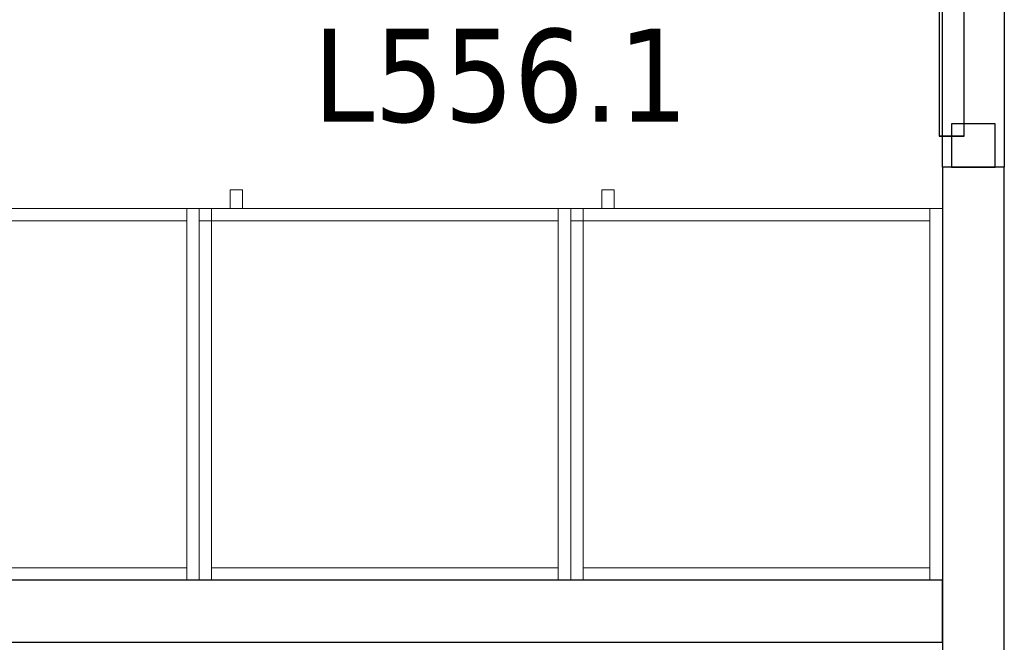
# Model space of a CAD drawing. Header units: metres. Extents: x 397.7 to 427.5, y 12.7 to 28.4.
# Tile 8 of 128: x 402.8 to 404.4, y 23.5 to 24.5. Entities that reach past the tile are written whole.
import ezdxf

# ---------------------------------------------------------------- set-up
doc = ezdxf.new("R2010")
doc.units = ezdxf.units.M
doc.layers.add('01_CARPINTERIA', color=5, linetype='Continuous', lineweight=25, true_color=0x0000ff)
for name, color, linetype, lineweight in [('02_MOBILIARIO', 7, 'Continuous', 18), ('A-DETL-____-MBND', 7, 'Continuous', 18), ('A-GENM-____-OTLN', 7, 'Continuous', 18), ('A-WALL-____-MCUT', 7, 'Continuous', 25), ('A-WALL-____-OTLN', 7, 'Continuous', 25), ('E-LITE-EQPM-IDEN', 7, 'Continuous', 30)]:
    doc.layers.add(name, color=color, linetype=linetype, lineweight=lineweight)
doc.styles.add('Tahoma_4', font='tahoma.ttf', dxfattribs={"height": 0.15})

# ---------------------------------------------------------------- blocks, each defined once
blk = doc.blocks.new('Family - Armai 60x60x60_P5-151204-08_ENLLUMENAT_P5')
at = {"layer": 'A-DETL-____-MBND', "color": 253, "true_color": 0xaaaaaa}
for p, q in [((0.05, 0.6), (0.05, 0.63)), ((0.05, 0.63), (0.07, 0.63)), ((0.05, 0.6), (0.05, 0.63)), ((0.07, 0.63), (0.05, 0.63)), ((0.07, 0.63), (0.07, 0.6)), ((0.07, 0.6), (0.07, 0.63)), ((0, 0.6), (0.02, 0.6)), ((0.02, 0.6), (0, 0.6)), ((0, 0), (0, 0.6)), ((0, 0.6), (0, 0)), ((0, 0.58), (0, 0.6)), ((0, 0.6), (0, 0.58)), ((0, 0.6), (0.02, 0.6)), ((0.02, 0.6), (0, 0.6)), ((0, 0.6), (0.6, 0.6)), ((0.6, 0.6), (0, 0.6)), ((0, 0), (0, 0.6)), ((0, 0.6), (0, 0)), ((0, 0.6), (0.6, 0.6)), ((0.6, 0.6), (0, 0.6)), ((0, 0), (0, 0.6)), ((0, 0.6), (0, 0)), ((0.02, 0.6), (0.02, 0)), ((0.02, 0), (0.02, 0.6)), ((0.02, 0.6), (0.02, 0.58)), ((0.02, 0.6), (0.02, 0.58)), ((0.02, 0.58), (0.02, 0.6)), ((0.02, 0.6), (0.58, 0.6)), ((0.02, 0.58), (0.02, 0.6)), ((0.58, 0.6), (0.02, 0.6)), ((0.07, 0.6), (0.05, 0.6)), ((0.05, 0.6), (0.07, 0.6)), ((0.58, 0.6), (0.58, 0.58)), ((0.58, 0.58), (0.58, 0.6)), ((0.58, 0.6), (0.6, 0.6)), ((0.6, 0.6), (0.58, 0.6)), ((0.58, 0), (0.58, 0.6)), ((0.58, 0.6), (0.58, 0)), ((0.6, 0.6), (0.6, 0)), ((0.6, 0), (0.6, 0.6)), ((0.6, 0.6), (0.6, 0)), ((0.6, 0), (0.6, 0.6)), ((0.6, 0.6), (0.6, 0)), ((0.6, 0), (0.6, 0.6)), ((0.02, 0.58), (0, 0.58)), ((0, 0.58), (0.02, 0.58)), ((0.58, 0.58), (0.02, 0.58)), ((0.02, 0.58), (0.58, 0.58)), ((0.02, 0), (0.02, 0.02)), ((0.02, 0.02), (0.58, 0.02)), ((0.02, 0), (0.02, 0.02)), ((0.58, 0.02), (0.02, 0.02)), ((0.58, 0.02), (0.58, 0)), ((0.58, 0), (0.58, 0.02)), ((0.02, 0), (0, 0)), ((0.02, 0), (0, 0)), ((0.6, 0), (0, 0)), ((0, 0), (0.6, 0)), ((0.6, 0), (0, 0)), ((0, 0), (0.6, 0)), ((0.58, 0), (0.02, 0)), ((0.02, 0), (0.58, 0)), ((0.6, 0), (0.58, 0)), ((0.6, 0), (0.58, 0))]:
    blk.add_line(p, q, dxfattribs=at)
blk = doc.blocks.new('Family - Evans P5-151227-08_ENLLUMENAT_P5')
at = {"layer": 'A-WALL-____-MCUT', "color": 253, "true_color": 0xaaaaaa}
for p, q in [((0.8878, 0.1), (0, 0.1)), ((0, 0.1), (0, 0)), ((0.8878, 0), (0.8878, 0.1)), ((0, 0), (0.8878, 0))]:
    blk.add_line(p, q, dxfattribs=at)
at = {"layer": 'A-WALL-____-OTLN', "color": 253, "true_color": 0xaaaaaa}
for p, q in [((0.8878, 0.1), (0, 0.1)), ((0, 0.1), (0, 0)), ((0.8878, 0), (0.8878, 0.1)), ((0, 0), (0.8878, 0))]:
    blk.add_line(p, q, dxfattribs=at)
at = {"layer": 'A-WALL-____-OTLN', "color": 253, "lineweight": 18, "true_color": 0xaaaaaa}
blk.add_line((0, 0), (0.8878, 0), dxfattribs=at)
blk = doc.blocks.new('Family - Armai 60x60x60_P5-151229-08_ENLLUMENAT_P5')
at = {"layer": 'A-DETL-____-MBND', "color": 253, "true_color": 0xaaaaaa}
for p, q in [((0.05, 0.6), (0.05, 0.63)), ((0.05, 0.63), (0.07, 0.63)), ((0.05, 0.6), (0.05, 0.63)), ((0.07, 0.63), (0.05, 0.63)), ((0.07, 0.63), (0.07, 0.6)), ((0.07, 0.6), (0.07, 0.63)), ((0, 0.6), (0.02, 0.6)), ((0.02, 0.6), (0, 0.6)), ((0, 0), (0, 0.6)), ((0, 0.6), (0, 0)), ((0, 0.58), (0, 0.6)), ((0, 0.6), (0, 0.58)), ((0, 0.6), (0.02, 0.6)), ((0.02, 0.6), (0, 0.6)), ((0, 0.6), (0.6, 0.6)), ((0.6, 0.6), (0, 0.6)), ((0, 0), (0, 0.6)), ((0, 0.6), (0, 0)), ((0, 0.6), (0.6, 0.6)), ((0.6, 0.6), (0, 0.6)), ((0, 0), (0, 0.6)), ((0, 0.6), (0, 0)), ((0.02, 0.6), (0.02, 0)), ((0.02, 0), (0.02, 0.6)), ((0.02, 0.6), (0.02, 0.58)), ((0.02, 0.6), (0.02, 0.58)), ((0.02, 0.58), (0.02, 0.6)), ((0.02, 0.6), (0.58, 0.6)), ((0.02, 0.58), (0.02, 0.6)), ((0.58, 0.6), (0.02, 0.6)), ((0.07, 0.6), (0.05, 0.6)), ((0.05, 0.6), (0.07, 0.6)), ((0.58, 0.6), (0.58, 0.58)), ((0.58, 0.58), (0.58, 0.6)), ((0.58, 0.6), (0.6, 0.6)), ((0.6, 0.6), (0.58, 0.6)), ((0.58, 0), (0.58, 0.6)), ((0.58, 0.6), (0.58, 0)), ((0.6, 0.6), (0.6, 0)), ((0.6, 0), (0.6, 0.6)), ((0.6, 0.6), (0.6, 0)), ((0.6, 0), (0.6, 0.6)), ((0.6, 0.6), (0.6, 0)), ((0.6, 0), (0.6, 0.6)), ((0.02, 0.58), (0, 0.58)), ((0, 0.58), (0.02, 0.58)), ((0.58, 0.58), (0.02, 0.58)), ((0.02, 0.58), (0.58, 0.58)), ((0.02, 0), (0.02, 0.02)), ((0.02, 0.02), (0.58, 0.02)), ((0.02, 0), (0.02, 0.02)), ((0.58, 0.02), (0.02, 0.02)), ((0.58, 0.02), (0.58, 0)), ((0.58, 0), (0.58, 0.02)), ((0.02, 0), (0, 0)), ((0.02, 0), (0, 0)), ((0.6, 0), (0, 0)), ((0, 0), (0.6, 0)), ((0.6, 0), (0, 0)), ((0, 0), (0.6, 0)), ((0.58, 0), (0.02, 0)), ((0.02, 0), (0.58, 0)), ((0.6, 0), (0.58, 0)), ((0.6, 0), (0.58, 0))]:
    blk.add_line(p, q, dxfattribs=at)
blk = doc.blocks.new('Family - Armai 60x60x60_P5-151255-08_ENLLUMENAT_P5')
at = {"layer": 'A-DETL-____-MBND', "color": 253, "true_color": 0xaaaaaa}
for p, q in [((0.05, 0.6), (0.05, 0.63)), ((0.05, 0.63), (0.07, 0.63)), ((0.05, 0.6), (0.05, 0.63)), ((0.07, 0.63), (0.05, 0.63)), ((0.07, 0.63), (0.07, 0.6)), ((0.07, 0.6), (0.07, 0.63)), ((0, 0.6), (0.6, 0.6)), ((0.6, 0.6), (0, 0.6)), ((0, 0), (0, 0.6)), ((0, 0.6), (0, 0)), ((0, 0.58), (0, 0.6)), ((0, 0.6), (0, 0.58)), ((0, 0.6), (0.02, 0.6)), ((0.02, 0.6), (0, 0.6)), ((0, 0.6), (0.02, 0.6)), ((0.02, 0.6), (0, 0.6)), ((0, 0), (0, 0.6)), ((0, 0.6), (0, 0)), ((0, 0.6), (0.6, 0.6)), ((0.6, 0.6), (0, 0.6)), ((0, 0), (0, 0.6)), ((0, 0.6), (0, 0)), ((0.02, 0.6), (0.02, 0.58)), ((0.02, 0.6), (0.02, 0.58)), ((0.02, 0.58), (0.02, 0.6)), ((0.02, 0.6), (0.58, 0.6)), ((0.02, 0.58), (0.02, 0.6)), ((0.58, 0.6), (0.02, 0.6)), ((0.02, 0.6), (0.02, 0)), ((0.02, 0), (0.02, 0.6)), ((0.07, 0.6), (0.05, 0.6)), ((0.05, 0.6), (0.07, 0.6)), ((0.58, 0.6), (0.58, 0.58)), ((0.58, 0.58), (0.58, 0.6)), ((0.58, 0.6), (0.6, 0.6)), ((0.6, 0.6), (0.58, 0.6)), ((0.58, 0), (0.58, 0.6)), ((0.58, 0.6), (0.58, 0)), ((0.6, 0.6), (0.6, 0)), ((0.6, 0), (0.6, 0.6)), ((0.6, 0.6), (0.6, 0)), ((0.6, 0), (0.6, 0.6)), ((0.6, 0.6), (0.6, 0)), ((0.6, 0), (0.6, 0.6)), ((0.02, 0.58), (0, 0.58)), ((0, 0.58), (0.02, 0.58)), ((0.58, 0.58), (0.02, 0.58)), ((0.02, 0.58), (0.58, 0.58)), ((0.02, 0), (0.02, 0.02)), ((0.02, 0.02), (0.58, 0.02)), ((0.02, 0), (0.02, 0.02)), ((0.58, 0.02), (0.02, 0.02)), ((0.58, 0.02), (0.58, 0)), ((0.58, 0), (0.58, 0.02)), ((0.6, 0), (0, 0)), ((0, 0), (0.6, 0)), ((0.02, 0), (0, 0)), ((0.02, 0), (0, 0)), ((0.6, 0), (0, 0)), ((0, 0), (0.6, 0)), ((0.58, 0), (0.02, 0)), ((0.02, 0), (0.58, 0)), ((0.6, 0), (0.58, 0)), ((0.6, 0), (0.58, 0))]:
    blk.add_line(p, q, dxfattribs=at)
blk = doc.blocks.new('Family - Armai 60x60x60_P5-151274-08_ENLLUMENAT_P5')
at = {"layer": 'A-DETL-____-MBND', "color": 253, "true_color": 0xaaaaaa}
for p, q in [((0.05, 0.6), (0.05, 0.63)), ((0.05, 0.63), (0.07, 0.63)), ((0.05, 0.6), (0.05, 0.63)), ((0.07, 0.63), (0.05, 0.63)), ((0.07, 0.63), (0.07, 0.6)), ((0.07, 0.6), (0.07, 0.63)), ((0, 0.58), (0, 0.6)), ((0, 0.6), (0, 0.58)), ((0, 0.6), (0.02, 0.6)), ((0.02, 0.6), (0, 0.6)), ((0, 0.6), (0.02, 0.6)), ((0.02, 0.6), (0, 0.6)), ((0, 0), (0, 0.6)), ((0, 0.6), (0, 0)), ((0, 0.6), (0.6, 0.6)), ((0.6, 0.6), (0, 0.6)), ((0, 0), (0, 0.6)), ((0, 0.6), (0, 0)), ((0, 0.6), (0.6, 0.6)), ((0.6, 0.6), (0, 0.6)), ((0, 0), (0, 0.6)), ((0, 0.6), (0, 0)), ((0.02, 0.6), (0.02, 0.58)), ((0.02, 0.6), (0.02, 0.58)), ((0.02, 0.6), (0.02, 0)), ((0.02, 0), (0.02, 0.6)), ((0.02, 0.58), (0.02, 0.6)), ((0.02, 0.6), (0.58, 0.6)), ((0.02, 0.58), (0.02, 0.6)), ((0.58, 0.6), (0.02, 0.6)), ((0.07, 0.6), (0.05, 0.6)), ((0.05, 0.6), (0.07, 0.6)), ((0.58, 0.6), (0.6, 0.6)), ((0.6, 0.6), (0.58, 0.6)), ((0.58, 0), (0.58, 0.6)), ((0.58, 0.6), (0.58, 0)), ((0.58, 0.6), (0.58, 0.58)), ((0.58, 0.58), (0.58, 0.6)), ((0.6, 0.6), (0.6, 0)), ((0.6, 0), (0.6, 0.6)), ((0.6, 0.6), (0.6, 0)), ((0.6, 0), (0.6, 0.6)), ((0.6, 0.6), (0.6, 0)), ((0.6, 0), (0.6, 0.6)), ((0.02, 0.58), (0, 0.58)), ((0, 0.58), (0.02, 0.58)), ((0.58, 0.58), (0.02, 0.58)), ((0.02, 0.58), (0.58, 0.58)), ((0.02, 0), (0.02, 0.02)), ((0.02, 0.02), (0.58, 0.02)), ((0.02, 0), (0.02, 0.02)), ((0.58, 0.02), (0.02, 0.02)), ((0.58, 0.02), (0.58, 0)), ((0.58, 0), (0.58, 0.02)), ((0.02, 0), (0, 0)), ((0.02, 0), (0, 0)), ((0.6, 0), (0, 0)), ((0, 0), (0.6, 0)), ((0.6, 0), (0, 0)), ((0, 0), (0.6, 0)), ((0.58, 0), (0.02, 0)), ((0.02, 0), (0.58, 0)), ((0.6, 0), (0.58, 0)), ((0.6, 0), (0.58, 0))]:
    blk.add_line(p, q, dxfattribs=at)
blk = doc.blocks.new('Family - Evans P5-151471-08_ENLLUMENAT_P5')
at = {"layer": 'A-WALL-____-OTLN', "color": 253, "true_color": 0xaaaaaa}
for p, q in [((0, 0.1), (0.94, 0.1)), ((0, 0), (0, 0.1)), ((0, 0.1), (0.94, 0.1)), ((0, 0), (0, 0.1)), ((0.94, 0.1), (0.94, 0)), ((0.94, 0.1), (0.94, 0)), ((0.94, 0), (0, 0)), ((0.94, 0), (0, 0))]:
    blk.add_line(p, q, dxfattribs=at)
at = {"layer": 'A-WALL-____-OTLN', "color": 253, "lineweight": 18, "true_color": 0xaaaaaa}
blk.add_line((0, 0), (0.94, 0), dxfattribs=at)
blk = doc.blocks.new('Family - Vano puerta-151473-08_ENLLUMENAT_P5')
at = {"layer": 'A-GENM-____-OTLN', "color": 253, "true_color": 0xaaaaaa}
for p, q in [((404.437, 25.2472), (404.337, 25.2472)), ((404.337, 25.2472), (404.337, 24.3072)), ((404.337, 24.3072), (404.337, 25.2472)), ((404.337, 25.2472), (404.437, 25.2472)), ((404.437, 24.3072), (404.437, 25.2472)), ((404.437, 25.2472), (404.437, 24.3072)), ((404.337, 24.3072), (404.437, 24.3072)), ((404.337, 24.3072), (404.437, 24.3072))]:
    blk.add_line(p, q, dxfattribs=at)
blk = doc.blocks.new('Family - Armai 60x60x60_P5-151557-08_ENLLUMENAT_P5')
at = {"layer": 'A-DETL-____-MBND', "color": 253, "true_color": 0xaaaaaa}
for p, q in [((0.05, 0.6), (0.05, 0.63)), ((0.05, 0.63), (0.07, 0.63)), ((0.05, 0.6), (0.05, 0.63)), ((0.07, 0.63), (0.05, 0.63)), ((0.07, 0.63), (0.07, 0.6)), ((0.07, 0.6), (0.07, 0.63)), ((0, 0.58), (0, 0.6)), ((0, 0.6), (0, 0.58)), ((0, 0.6), (0.02, 0.6)), ((0.02, 0.6), (0, 0.6)), ((0, 0.6), (0.6, 0.6)), ((0.6, 0.6), (0, 0.6)), ((0, 0), (0, 0.6)), ((0, 0.6), (0, 0)), ((0, 0.6), (0.02, 0.6)), ((0.02, 0.6), (0, 0.6)), ((0, 0), (0, 0.6)), ((0, 0.6), (0, 0)), ((0, 0.6), (0.6, 0.6)), ((0.6, 0.6), (0, 0.6)), ((0, 0), (0, 0.6)), ((0, 0.6), (0, 0)), ((0.02, 0.6), (0.02, 0.58)), ((0.02, 0.6), (0.02, 0.58)), ((0.02, 0.58), (0.02, 0.6)), ((0.02, 0.6), (0.58, 0.6)), ((0.02, 0.58), (0.02, 0.6)), ((0.58, 0.6), (0.02, 0.6)), ((0.02, 0.6), (0.02, 0)), ((0.02, 0), (0.02, 0.6)), ((0.07, 0.6), (0.05, 0.6)), ((0.05, 0.6), (0.07, 0.6)), ((0.58, 0.6), (0.6, 0.6)), ((0.6, 0.6), (0.58, 0.6)), ((0.58, 0), (0.58, 0.6)), ((0.58, 0.6), (0.58, 0)), ((0.58, 0.6), (0.58, 0.58)), ((0.58, 0.58), (0.58, 0.6)), ((0.6, 0.6), (0.6, 0)), ((0.6, 0), (0.6, 0.6)), ((0.6, 0.6), (0.6, 0)), ((0.6, 0), (0.6, 0.6)), ((0.6, 0.6), (0.6, 0)), ((0.6, 0), (0.6, 0.6)), ((0.02, 0.58), (0, 0.58)), ((0, 0.58), (0.02, 0.58)), ((0.58, 0.58), (0.02, 0.58)), ((0.02, 0.58), (0.58, 0.58)), ((0.02, 0), (0.02, 0.02)), ((0.02, 0.02), (0.58, 0.02)), ((0.02, 0), (0.02, 0.02)), ((0.58, 0.02), (0.02, 0.02)), ((0.58, 0.02), (0.58, 0)), ((0.58, 0), (0.58, 0.02)), ((0.6, 0), (0, 0)), ((0, 0), (0.6, 0)), ((0.02, 0), (0, 0)), ((0.02, 0), (0, 0)), ((0.6, 0), (0, 0)), ((0, 0), (0.6, 0)), ((0.58, 0), (0.02, 0)), ((0.02, 0), (0.58, 0)), ((0.6, 0), (0.58, 0)), ((0.6, 0), (0.58, 0))]:
    blk.add_line(p, q, dxfattribs=at)
blk = doc.blocks.new('Family - LONDR55-XX_ZZ-ARQ-CAA-M3D-Londres55-151622-08_ENLLUMENAT_P5')
at = {"layer": '01_CARPINTERIA', "color": 161, "true_color": 0xaaaaff}
for p, q in [((0.69, 0.1487), (0.69, 0.15)), ((0.69, 0.15), (0.69, 0.1487)), ((0.815, 0.15), (0.69, 0.15)), ((0.69, 0.145), (0.69, 0.1487)), ((0.69, 0.1487), (0.69, 0.145)), ((0.8137, 0.1487), (0.69, 0.1487)), ((0.8137, 0.1487), (0.69, 0.1487)), ((0.69, 0.14), (0.69, 0.145)), ((0.69, 0.145), (0.69, 0.14)), ((0.81, 0.145), (0.69, 0.145)), ((0.81, 0.145), (0.69, 0.145)), ((0.81, 0.145), (0.805, 0.14)), ((0.805, 0.14), (0.81, 0.145)), ((0.8137, 0.1487), (0.81, 0.145)), ((0.81, 0.145), (0.8137, 0.1487)), ((0.81, 0.1), (0.81, 0.145)), ((0.81, 0.1), (0.81, 0.145)), ((0.815, 0.15), (0.8137, 0.1487)), ((0.8137, 0.1487), (0.815, 0.15)), ((0.8137, 0.1), (0.8137, 0.1487)), ((0.8137, 0.1), (0.8137, 0.1487)), ((0.815, 0.1), (0.815, 0.15)), ((0.69, 0.135), (0.69, 0.14)), ((0.69, 0.14), (0.69, 0.135)), ((0.69, 0.14), (0.805, 0.14)), ((0.805, 0.14), (0.69, 0.14)), ((0.69, 0.135), (0.69, 0.1313)), ((0.69, 0.1313), (0.69, 0.135)), ((0.8, 0.135), (0.69, 0.135)), ((0.8, 0.135), (0.69, 0.135)), ((0.69, 0.1313), (0.69, 0.13)), ((0.69, 0.13), (0.69, 0.1313)), ((0.7963, 0.1313), (0.69, 0.1313)), ((0.7963, 0.1313), (0.69, 0.1313)), ((0.795, 0.13), (0.69, 0.13)), ((0.795, 0.13), (0.7963, 0.1313)), ((0.7963, 0.1313), (0.795, 0.13)), ((0.795, 0.1), (0.795, 0.13)), ((0.7963, 0.1313), (0.8, 0.135)), ((0.8, 0.135), (0.7963, 0.1313)), ((0.7963, 0.1), (0.7963, 0.1313)), ((0.7963, 0.1), (0.7963, 0.1313)), ((0.8, 0.135), (0.805, 0.14)), ((0.805, 0.14), (0.8, 0.135)), ((0.8, 0.1), (0.8, 0.135)), ((0.8, 0.1), (0.8, 0.135)), ((0.805, 0.14), (0.805, 0.1)), ((0.805, 0.1), (0.805, 0.14)), ((0.83, 0.1), (0.78, 0.1)), ((0.78, 0.1), (0.83, 0.1)), ((0.78, 0.09), (0.78, 0.1)), ((0.78, 0.09), (0.78, 0.1)), ((0.7963, 0.1), (0.795, 0.1)), ((0.795, 0.1), (0.7963, 0.1)), ((0.8, 0.1), (0.7963, 0.1)), ((0.7963, 0.1), (0.8, 0.1)), ((0.805, 0.1), (0.8, 0.1)), ((0.8, 0.1), (0.805, 0.1)), ((0.81, 0.1), (0.805, 0.1)), ((0.805, 0.1), (0.81, 0.1)), ((0.81, 0.1), (0.8137, 0.1)), ((0.8137, 0.1), (0.81, 0.1)), ((0.8137, 0.1), (0.815, 0.1)), ((0.815, 0.1), (0.8137, 0.1)), ((0.83, 0.09), (0.83, 0.1)), ((0.83, 0.1), (0.83, 0.09)), ((0.89, 0.09), (0.05, 0.09)), ((0.05, 0.09), (0.05, 0.05)), ((0.89, 0.09), (0.05, 0.09)), ((0.05, 0.05), (0.05, 0.09)), ((0.83, 0.09), (0.78, 0.09)), ((0.78, 0.09), (0.83, 0.09)), ((0.89, 0.05), (0.89, 0.09)), ((0.89, 0.05), (0.89, 0.09)), ((0.07, 0.07), (0, 0.07)), ((0, 0.07), (0, 0)), ((0.07, 0.07), (0, 0.07)), ((0, 0), (0, 0.07)), ((0.07, 0), (0.07, 0.07)), ((0.07, 0), (0.07, 0.07)), ((0.94, 0.07), (0.87, 0.07)), ((0.87, 0.07), (0.87, 0)), ((0.94, 0.07), (0.87, 0.07)), ((0.87, 0), (0.87, 0.07)), ((0.94, 0), (0.94, 0.07)), ((0.94, 0), (0.94, 0.07)), ((0.05, 0.05), (0.89, 0.05)), ((0.05, 0.05), (0.89, 0.05)), ((0.78, 0.05), (0.83, 0.05)), ((0.83, 0.05), (0.78, 0.05)), ((0.78, 0.04), (0.78, 0.05)), ((0.78, 0.04), (0.78, 0.05)), ((0.83, 0.04), (0.83, 0.05)), ((0.83, 0.05), (0.83, 0.04)), ((0.78, 0.04), (0.83, 0.04)), ((0.83, 0.04), (0.78, 0.04)), ((0.7963, 0.04), (0.795, 0.04)), ((0.795, 0.04), (0.7963, 0.04)), ((0.795, 0.01), (0.795, 0.04)), ((0.8, 0.04), (0.7963, 0.04)), ((0.7963, 0.04), (0.8, 0.04)), ((0.7963, 0.0087), (0.7963, 0.04)), ((0.7963, 0.0087), (0.7963, 0.04)), ((0.8, 0.04), (0.805, 0.04)), ((0.805, 0.04), (0.8, 0.04)), ((0.8, 0.005), (0.8, 0.04)), ((0.8, 0.005), (0.8, 0.04)), ((0.805, 0.04), (0.81, 0.04)), ((0.81, 0.04), (0.805, 0.04)), ((0.805, 0.04), (0.805, 0)), ((0.805, 0), (0.805, 0.04)), ((0.81, 0.04), (0.8137, 0.04)), ((0.8137, 0.04), (0.81, 0.04)), ((0.81, -0.005), (0.81, 0.04)), ((0.81, -0.005), (0.81, 0.04)), ((0.8137, 0.04), (0.815, 0.04)), ((0.815, 0.04), (0.8137, 0.04)), ((0.8137, -0.0087), (0.8137, 0.04)), ((0.8137, -0.0087), (0.8137, 0.04)), ((0.815, -0.01), (0.815, 0.04)), ((0, 0), (0.07, 0)), ((0, 0), (0.07, 0)), ((0.69, 0.0087), (0.69, 0.01)), ((0.69, 0.01), (0.69, 0.0087)), ((0.69, 0.01), (0.795, 0.01)), ((0.69, 0.005), (0.69, 0.0087)), ((0.69, 0.0087), (0.69, 0.005)), ((0.69, 0.0087), (0.7963, 0.0087)), ((0.69, 0.0087), (0.7963, 0.0087)), ((0.69, 0), (0.69, 0.005)), ((0.69, 0.005), (0.69, 0)), ((0.69, 0.005), (0.8, 0.005)), ((0.69, 0.005), (0.8, 0.005)), ((0.69, -0.005), (0.69, 0)), ((0.69, 0), (0.69, -0.005)), ((0.805, 0), (0.69, 0)), ((0.69, 0), (0.805, 0)), ((0.7963, 0.0087), (0.795, 0.01)), ((0.795, 0.01), (0.7963, 0.0087)), ((0.8, 0.005), (0.7963, 0.0087)), ((0.7963, 0.0087), (0.8, 0.005)), ((0.805, 0), (0.8, 0.005)), ((0.8, 0.005), (0.805, 0)), ((0.81, -0.005), (0.805, 0)), ((0.87, 0), (0.94, 0)), ((0.87, 0), (0.94, 0)), ((0.69, -0.005), (0.69, -0.0087)), ((0.69, -0.0087), (0.69, -0.005)), ((0.69, -0.005), (0.81, -0.005)), ((0.69, -0.005), (0.81, -0.005)), ((0.69, -0.0087), (0.69, -0.01)), ((0.69, -0.01), (0.69, -0.0087)), ((0.69, -0.0087), (0.8137, -0.0087)), ((0.69, -0.0087), (0.8137, -0.0087)), ((0.69, -0.01), (0.815, -0.01)), ((0.805, 0), (0.81, -0.005)), ((0.81, -0.005), (0.8137, -0.0087)), ((0.8137, -0.0087), (0.81, -0.005)), ((0.8137, -0.0087), (0.815, -0.01)), ((0.815, -0.01), (0.8137, -0.0087))]:
    blk.add_line(p, q, dxfattribs=at)
blk = doc.blocks.new('Family - Porta P5-151623-08_ENLLUMENAT_P5')
blk.add_blockref('Family - LONDR55-XX_ZZ-ARQ-CAA-M3D-Londres55-151622-08_ENLLUMENAT_P5', (0, 0))
blk = doc.blocks.new('Family - Evans P5-151679-08_ENLLUMENAT_P5')
at = {"layer": 'A-WALL-____-MCUT', "color": 253, "true_color": 0xaaaaaa}
for p, q in [((3.9753, 0.1), (0.0198, 0.1)), ((3.9753, 0), (3.9753, 0.1)), ((0, 0), (3.9753, 0))]:
    blk.add_line(p, q, dxfattribs=at)
at = {"layer": 'A-WALL-____-OTLN', "color": 253, "true_color": 0xaaaaaa}
for p, q in [((3.9753, 0.1), (0.0198, 0.1)), ((3.9753, 0), (3.9753, 0.1)), ((0, 0), (3.9753, 0))]:
    blk.add_line(p, q, dxfattribs=at)
at = {"layer": 'A-WALL-____-OTLN', "color": 253, "lineweight": 18, "true_color": 0xaaaaaa}
blk.add_line((0, 0), (3.9753, 0), dxfattribs=at)
blk = doc.blocks.new('Family - Armai 60x60x60_P5-151875-08_ENLLUMENAT_P5')
at = {"layer": 'A-DETL-____-MBND', "color": 253, "true_color": 0xaaaaaa}
for p, q in [((0.05, 0.6), (0.05, 0.63)), ((0.05, 0.63), (0.07, 0.63)), ((0.05, 0.6), (0.05, 0.63)), ((0.07, 0.63), (0.05, 0.63)), ((0.07, 0.63), (0.07, 0.6)), ((0.07, 0.6), (0.07, 0.63)), ((0, 0.6), (0.6, 0.6)), ((0.6, 0.6), (0, 0.6)), ((0, 0), (0, 0.6)), ((0, 0.6), (0, 0)), ((0, 0.58), (0, 0.6)), ((0, 0.6), (0, 0.58)), ((0, 0.6), (0.02, 0.6)), ((0.02, 0.6), (0, 0.6)), ((0, 0.6), (0.02, 0.6)), ((0.02, 0.6), (0, 0.6)), ((0, 0), (0, 0.6)), ((0, 0.6), (0, 0)), ((0, 0.6), (0.6, 0.6)), ((0.6, 0.6), (0, 0.6)), ((0, 0), (0, 0.6)), ((0, 0.6), (0, 0)), ((0.02, 0.6), (0.02, 0.58)), ((0.02, 0.6), (0.02, 0.58)), ((0.02, 0.6), (0.02, 0)), ((0.02, 0), (0.02, 0.6)), ((0.02, 0.58), (0.02, 0.6)), ((0.02, 0.6), (0.58, 0.6)), ((0.02, 0.58), (0.02, 0.6)), ((0.58, 0.6), (0.02, 0.6)), ((0.07, 0.6), (0.05, 0.6)), ((0.05, 0.6), (0.07, 0.6)), ((0.58, 0.6), (0.6, 0.6)), ((0.6, 0.6), (0.58, 0.6)), ((0.58, 0), (0.58, 0.6)), ((0.58, 0.6), (0.58, 0)), ((0.58, 0.6), (0.58, 0.58)), ((0.58, 0.58), (0.58, 0.6)), ((0.6, 0.6), (0.6, 0)), ((0.6, 0), (0.6, 0.6)), ((0.6, 0.6), (0.6, 0)), ((0.6, 0), (0.6, 0.6)), ((0.6, 0.6), (0.6, 0)), ((0.6, 0), (0.6, 0.6)), ((0.02, 0.58), (0, 0.58)), ((0, 0.58), (0.02, 0.58)), ((0.58, 0.58), (0.02, 0.58)), ((0.02, 0.58), (0.58, 0.58)), ((0.02, 0), (0.02, 0.02)), ((0.02, 0.02), (0.58, 0.02)), ((0.02, 0), (0.02, 0.02)), ((0.58, 0.02), (0.02, 0.02)), ((0.58, 0.02), (0.58, 0)), ((0.58, 0), (0.58, 0.02)), ((0.6, 0), (0, 0)), ((0, 0), (0.6, 0)), ((0.02, 0), (0, 0)), ((0.02, 0), (0, 0)), ((0.6, 0), (0, 0)), ((0, 0), (0.6, 0)), ((0.58, 0), (0.02, 0)), ((0.02, 0), (0.58, 0)), ((0.6, 0), (0.58, 0)), ((0.6, 0), (0.58, 0))]:
    blk.add_line(p, q, dxfattribs=at)
blk = doc.blocks.new('LONDR55-XX_ZZ-ARQ-CAA-M3D-Londres55_ifc-1-08_ENLLUMENAT_P5')
at = {"layer": '01_CARPINTERIA', "color": 253, "lineweight": 18, "true_color": 0xaaaaaa, "rotation": 90}
blk.add_blockref('Family - Porta P5-151623-08_ENLLUMENAT_P5', (404.422, 24.3072), dxfattribs=at)
at = {"layer": '02_MOBILIARIO', "color": 253, "lineweight": 18, "true_color": 0xaaaaaa}
for name, p in [('Family - Armai 60x60x60_P5-151204-08_ENLLUMENAT_P5', (402.537, 23.6407)), ('Family - Armai 60x60x60_P5-151875-08_ENLLUMENAT_P5', (402.537, 23.6407)), ('Family - Armai 60x60x60_P5-151229-08_ENLLUMENAT_P5', (403.137, 23.6407)), ('Family - Armai 60x60x60_P5-151274-08_ENLLUMENAT_P5', (403.137, 23.6407)), ('Family - Armai 60x60x60_P5-151255-08_ENLLUMENAT_P5', (403.737, 23.6407)), ('Family - Armai 60x60x60_P5-151557-08_ENLLUMENAT_P5', (403.737, 23.6407))]:
    blk.add_blockref(name, p, dxfattribs=at)
at = {"layer": 'A-GENM-____-OTLN', "color": 253, "lineweight": 18, "true_color": 0xaaaaaa}
blk.add_blockref('Family - Vano puerta-151473-08_ENLLUMENAT_P5', (0, 0), dxfattribs=at)
at = {"layer": 'A-WALL-____-OTLN', "color": 253, "lineweight": 18, "true_color": 0xaaaaaa, "rotation": 90}
for name, p in [('Family - Evans P5-151471-08_ENLLUMENAT_P5', (404.437, 24.3072)), ('Family - Evans P5-151227-08_ENLLUMENAT_P5', (404.437, 23.4195))]:
    blk.add_blockref(name, p, dxfattribs=at)
at = {"layer": 'A-WALL-____-OTLN', "color": 253, "lineweight": 18, "true_color": 0xaaaaaa}
blk.add_blockref('Family - Evans P5-151679-08_ENLLUMENAT_P5', (400.3617, 23.5407), dxfattribs=at)

msp = doc.modelspace()

# ---------------------------------------------------------------- block references
at = {"lineweight": 5}
msp.add_blockref('LONDR55-XX_ZZ-ARQ-CAA-M3D-Londres55_ifc-1-08_ENLLUMENAT_P5', (0, 0), dxfattribs=at)

# ---------------------------------------------------------------- texts
at = {"layer": 'E-LITE-EQPM-IDEN', "insert": (403.3214, 24.5303), "char_height": 0.15, "width": 0.721519, "attachment_point": 1, "style": 'Tahoma_4'}
msp.add_mtext('L556.1', dxfattribs=at)

doc.saveas('drawing.dxf')
